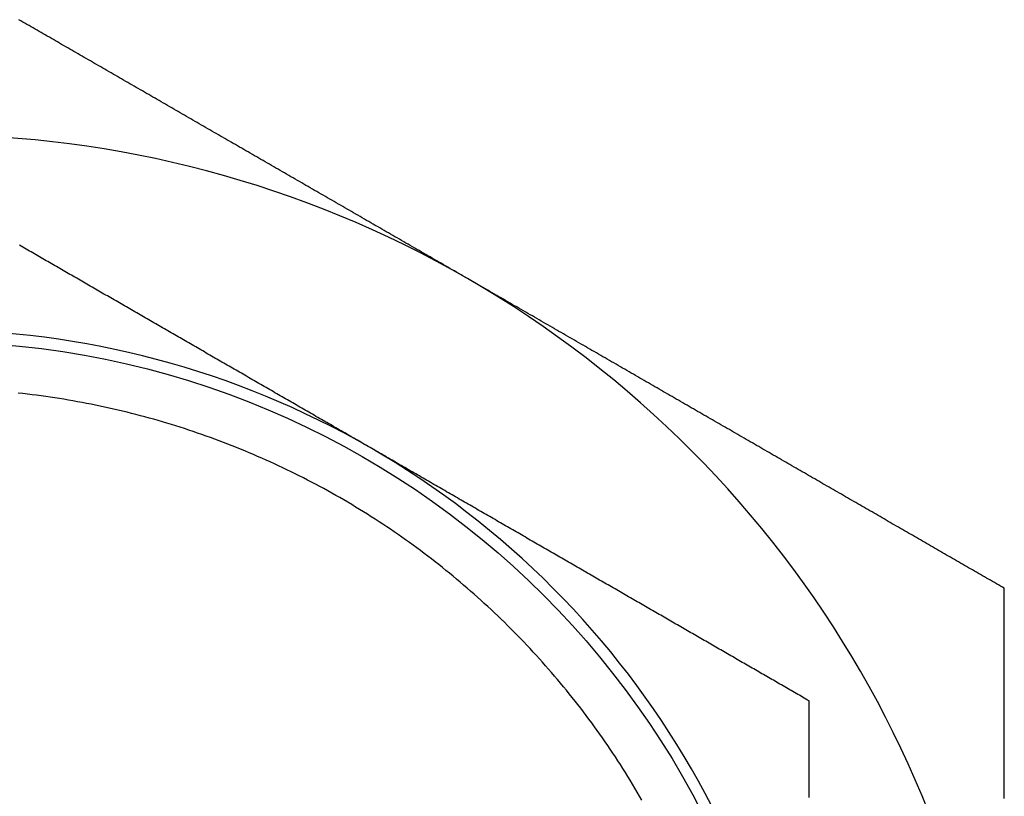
# Model space of a CAD drawing. Extents: x 7.6 to 27.1, y 2.7 to 20.5.
# Tile 6 of 136: x 8.481 to 8.797, y 7.172 to 7.421. Entities that reach past the tile are written whole.
import ezdxf

# ---------------------------------------------------------------- set-up
doc = ezdxf.new("R2010")
doc.units = 0
doc.layers.get('0').update_dxf_attribs({"linetype": 'CONTINUOUS'})

msp = doc.modelspace()

# ---------------------------------------------------------------- linework, layer by layer
at = {"color": 7}
for points in [[(8.6247, 7.33803, 0), (8.62399, 7.33844, 0), (8.62328, 7.33885, 0), (8.62258, 7.33926, 0), (8.62187, 7.33967, 0), (8.62116, 7.34008, 0), (8.62045, 7.34049, 0), (8.61974, 7.34089, 0), (8.61903, 7.3413, 0), (8.61833, 7.34171, 0), (8.61762, 7.34212, 0), (8.61691, 7.34253, 0), (8.6162, 7.34294, 0), (8.6155, 7.34334, 0), (8.61479, 7.34375, 0), (8.61409, 7.34416, 0), (8.61338, 7.34457, 0), (8.61268, 7.34497, 0), (8.61197, 7.34538, 0), (8.61127, 7.34579, 0), (8.61056, 7.34619, 0), (8.60986, 7.3466, 0), (8.60915, 7.34701, 0), (8.60845, 7.34741, 0), (8.60775, 7.34782, 0), (8.60704, 7.34823, 0), (8.60634, 7.34863, 0), (8.60564, 7.34904, 0), (8.60494, 7.34944, 0), (8.60423, 7.34985, 0), (8.60353, 7.35025, 0), (8.60283, 7.35066, 0), (8.60213, 7.35106, 0), (8.60143, 7.35147, 0), (8.60073, 7.35187, 0), (8.60003, 7.35228, 0), (8.59933, 7.35268, 0), (8.59863, 7.35308, 0), (8.59793, 7.35349, 0), (8.59723, 7.35389, 0), (8.59653, 7.35429, 0), (8.59583, 7.3547, 0), (8.59514, 7.3551, 0), (8.59444, 7.3555, 0), (8.59374, 7.35591, 0), (8.59304, 7.35631, 0), (8.59235, 7.35671, 0), (8.59165, 7.35711, 0), (8.59095, 7.35752, 0), (8.59026, 7.35792, 0), (8.58956, 7.35832, 0), (8.58886, 7.35872, 0), (8.58817, 7.35912, 0), (8.58747, 7.35952, 0), (8.58678, 7.35993, 0), (8.58608, 7.36033, 0), (8.58539, 7.36073, 0), (8.58469, 7.36113, 0), (8.584, 7.36153, 0), (8.58331, 7.36193, 0), (8.58261, 7.36233, 0), (8.58192, 7.36273, 0), (8.58123, 7.36313, 0), (8.58054, 7.36353, 0), (8.57984, 7.36393, 0), (8.57915, 7.36433, 0), (8.57846, 7.36473, 0), (8.57777, 7.36513, 0), (8.57708, 7.36553, 0), (8.57639, 7.36593, 0), (8.57569, 7.36632, 0), (8.575, 7.36672, 0), (8.57431, 7.36712, 0), (8.57362, 7.36752, 0), (8.57293, 7.36792, 0), (8.57224, 7.36832, 0), (8.57156, 7.36871, 0), (8.57087, 7.36911, 0), (8.57018, 7.36951, 0), (8.56949, 7.36991, 0), (8.5688, 7.3703, 0), (8.56811, 7.3707, 0), (8.56743, 7.3711, 0), (8.56674, 7.3715, 0), (8.56605, 7.37189, 0), (8.56536, 7.37229, 0), (8.56468, 7.37269, 0), (8.56399, 7.37308, 0), (8.5633, 7.37348, 0), (8.56262, 7.37387, 0), (8.56193, 7.37427, 0), (8.56125, 7.37467, 0), (8.56056, 7.37506, 0), (8.55988, 7.37546, 0), (8.55919, 7.37585, 0), (8.55851, 7.37625, 0), (8.55782, 7.37664, 0), (8.55714, 7.37704, 0), (8.55646, 7.37743, 0), (8.55577, 7.37783, 0), (8.55509, 7.37822, 0), (8.55441, 7.37862, 0), (8.55372, 7.37901, 0), (8.55304, 7.3794, 0), (8.55236, 7.3798, 0), (8.55168, 7.38019, 0), (8.551, 7.38059, 0), (8.55031, 7.38098, 0), (8.54963, 7.38137, 0), (8.54895, 7.38177, 0), (8.54827, 7.38216, 0), (8.54759, 7.38255, 0), (8.54691, 7.38294, 0), (8.54623, 7.38334, 0), (8.54555, 7.38373, 0), (8.54487, 7.38412, 0), (8.54419, 7.38451, 0), (8.54351, 7.38491, 0), (8.54283, 7.3853, 0), (8.54215, 7.38569, 0), (8.54147, 7.38608, 0), (8.5408, 7.38647, 0), (8.54012, 7.38686, 0), (8.53944, 7.38726, 0), (8.53876, 7.38765, 0), (8.53809, 7.38804, 0), (8.53741, 7.38843, 0), (8.53673, 7.38882, 0), (8.53605, 7.38921, 0), (8.53538, 7.3896, 0), (8.5347, 7.38999, 0), (8.53403, 7.39038, 0), (8.53335, 7.39077, 0), (8.53267, 7.39116, 0), (8.532, 7.39155, 0), (8.53132, 7.39194, 0), (8.53065, 7.39233, 0), (8.52997, 7.39272, 0), (8.5293, 7.39311, 0), (8.52863, 7.3935, 0), (8.52795, 7.39389, 0), (8.52728, 7.39428, 0), (8.5266, 7.39467, 0), (8.52593, 7.39506, 0), (8.52526, 7.39544, 0), (8.52459, 7.39583, 0), (8.52391, 7.39622, 0), (8.52324, 7.39661, 0), (8.52257, 7.397, 0), (8.5219, 7.39738, 0), (8.52123, 7.39777, 0), (8.52055, 7.39816, 0), (8.51988, 7.39855, 0), (8.51921, 7.39893, 0), (8.51854, 7.39932, 0), (8.51787, 7.39971, 0), (8.5172, 7.40009, 0), (8.51654, 7.40048, 0), (8.51587, 7.40087, 0), (8.5152, 7.40125, 0), (8.51453, 7.40164, 0), (8.51386, 7.40202, 0), (8.51319, 7.40241, 0), (8.51253, 7.40279, 0), (8.51186, 7.40318, 0), (8.51119, 7.40356, 0), (8.51053, 7.40395, 0), (8.50986, 7.40433, 0), (8.5092, 7.40472, 0), (8.50853, 7.4051, 0), (8.50787, 7.40548, 0), (8.5072, 7.40587, 0), (8.50654, 7.40625, 0), (8.50588, 7.40663, 0), (8.50521, 7.40702, 0), (8.50455, 7.4074, 0), (8.50389, 7.40778, 0), (8.50323, 7.40816, 0), (8.50257, 7.40855, 0), (8.50191, 7.40893, 0), (8.50124, 7.40931, 0), (8.50058, 7.40969, 0), (8.49993, 7.41007, 0), (8.49927, 7.41045, 0), (8.49861, 7.41083, 0), (8.49795, 7.41121, 0), (8.49729, 7.41159, 0), (8.49663, 7.41197, 0), (8.49598, 7.41235, 0), (8.49532, 7.41273, 0), (8.49467, 7.41311, 0), (8.49401, 7.41349, 0), (8.49335, 7.41386, 0), (8.4927, 7.41424, 0), (8.49205, 7.41462, 0), (8.49139, 7.415, 0), (8.49074, 7.41537, 0), (8.49009, 7.41575, 0), (8.48943, 7.41613, 0), (8.48878, 7.4165, 0), (8.48813, 7.41688, 0), (8.48748, 7.41726, 0), (8.48683, 7.41763, 0), (8.48618, 7.41801, 0), (8.48553, 7.41838, 0), (8.48488, 7.41876, 0), (8.48423, 7.41913, 0), (8.48358, 7.41951, 0), (8.48293, 7.41988, 0), (8.48228, 7.42026, 0), (8.48163, 7.42063, 0), (8.48098, 7.42101, 0)], [(8.59345, 7.2839, 0), (8.59287, 7.28424, 0), (8.59229, 7.28457, 0), (8.59171, 7.28491, 0), (8.59113, 7.28524, 0), (8.59055, 7.28558, 0), (8.58997, 7.28591, 0), (8.58939, 7.28625, 0), (8.58881, 7.28658, 0), (8.58824, 7.28692, 0), (8.58766, 7.28725, 0), (8.58708, 7.28758, 0), (8.5865, 7.28792, 0), (8.58592, 7.28825, 0), (8.58534, 7.28858, 0), (8.58477, 7.28892, 0), (8.58419, 7.28925, 0), (8.58361, 7.28958, 0), (8.58304, 7.28992, 0), (8.58246, 7.29025, 0), (8.58188, 7.29058, 0), (8.58131, 7.29092, 0), (8.58073, 7.29125, 0), (8.58015, 7.29158, 0), (8.57958, 7.29191, 0), (8.579, 7.29225, 0), (8.57843, 7.29258, 0), (8.57785, 7.29291, 0), (8.57728, 7.29324, 0), (8.57671, 7.29357, 0), (8.57613, 7.2939, 0), (8.57556, 7.29423, 0), (8.57498, 7.29457, 0), (8.57441, 7.2949, 0), (8.57384, 7.29523, 0), (8.57327, 7.29556, 0), (8.57269, 7.29589, 0), (8.57212, 7.29622, 0), (8.57155, 7.29655, 0), (8.57098, 7.29688, 0), (8.5704, 7.29721, 0), (8.56983, 7.29754, 0), (8.56926, 7.29787, 0), (8.56869, 7.2982, 0), (8.56812, 7.29853, 0), (8.56755, 7.29886, 0), (8.56698, 7.29919, 0), (8.56641, 7.29952, 0), (8.56584, 7.29985, 0), (8.56527, 7.30018, 0), (8.5647, 7.3005, 0), (8.56413, 7.30083, 0), (8.56356, 7.30116, 0), (8.56299, 7.30149, 0), (8.56242, 7.30182, 0), (8.56186, 7.30215, 0), (8.56129, 7.30247, 0), (8.56072, 7.3028, 0), (8.56015, 7.30313, 0), (8.55958, 7.30346, 0), (8.55902, 7.30379, 0), (8.55845, 7.30411, 0), (8.55788, 7.30444, 0), (8.55732, 7.30477, 0), (8.55675, 7.30509, 0), (8.55618, 7.30542, 0), (8.55562, 7.30575, 0), (8.55505, 7.30607, 0), (8.55449, 7.3064, 0), (8.55392, 7.30673, 0), (8.55336, 7.30705, 0), (8.55279, 7.30738, 0), (8.55223, 7.30771, 0), (8.55166, 7.30803, 0), (8.5511, 7.30836, 0), (8.55053, 7.30868, 0), (8.54997, 7.30901, 0), (8.54941, 7.30933, 0), (8.54884, 7.30966, 0), (8.54828, 7.30998, 0), (8.54772, 7.31031, 0), (8.54715, 7.31063, 0), (8.54659, 7.31096, 0), (8.54603, 7.31128, 0), (8.54547, 7.31161, 0), (8.5449, 7.31193, 0), (8.54434, 7.31226, 0), (8.54378, 7.31258, 0), (8.54322, 7.31291, 0), (8.54266, 7.31323, 0), (8.5421, 7.31355, 0), (8.54154, 7.31388, 0), (8.54097, 7.3142, 0), (8.54041, 7.31453, 0), (8.53985, 7.31485, 0), (8.53929, 7.31517, 0), (8.53873, 7.3155, 0), (8.53817, 7.31582, 0), (8.53761, 7.31614, 0), (8.53706, 7.31646, 0), (8.5365, 7.31679, 0), (8.53594, 7.31711, 0), (8.53538, 7.31743, 0), (8.53482, 7.31775, 0), (8.53426, 7.31808, 0), (8.5337, 7.3184, 0), (8.53315, 7.31872, 0), (8.53259, 7.31904, 0), (8.53203, 7.31936, 0), (8.53147, 7.31969, 0), (8.53092, 7.32001, 0), (8.53036, 7.32033, 0), (8.5298, 7.32065, 0), (8.52925, 7.32097, 0), (8.52869, 7.32129, 0), (8.52814, 7.32161, 0), (8.52758, 7.32194, 0), (8.52702, 7.32226, 0), (8.52647, 7.32258, 0), (8.52591, 7.3229, 0), (8.52536, 7.32322, 0), (8.5248, 7.32354, 0), (8.52425, 7.32386, 0), (8.52369, 7.32418, 0), (8.52314, 7.3245, 0), (8.52258, 7.32482, 0), (8.52203, 7.32514, 0), (8.52148, 7.32546, 0), (8.52092, 7.32578, 0), (8.52037, 7.3261, 0), (8.51982, 7.32642, 0), (8.51926, 7.32674, 0), (8.51871, 7.32706, 0), (8.51816, 7.32738, 0), (8.5176, 7.32769, 0), (8.51705, 7.32801, 0), (8.5165, 7.32833, 0), (8.51595, 7.32865, 0), (8.5154, 7.32897, 0), (8.51484, 7.32929, 0), (8.51429, 7.32961, 0), (8.51374, 7.32992, 0), (8.51319, 7.33024, 0), (8.51264, 7.33056, 0), (8.51209, 7.33088, 0), (8.51154, 7.3312, 0), (8.51099, 7.33151, 0), (8.51044, 7.33183, 0), (8.50989, 7.33215, 0), (8.50934, 7.33247, 0), (8.50879, 7.33278, 0), (8.50824, 7.3331, 0), (8.50769, 7.33342, 0), (8.50714, 7.33373, 0), (8.5066, 7.33405, 0), (8.50605, 7.33437, 0), (8.5055, 7.33468, 0), (8.50495, 7.335, 0), (8.50441, 7.33532, 0), (8.50386, 7.33563, 0), (8.50331, 7.33595, 0), (8.50277, 7.33626, 0), (8.50222, 7.33658, 0), (8.50167, 7.33689, 0), (8.50113, 7.33721, 0), (8.50058, 7.33752, 0), (8.50004, 7.33784, 0), (8.49949, 7.33815, 0), (8.49895, 7.33847, 0), (8.4984, 7.33878, 0), (8.49786, 7.33909, 0), (8.49732, 7.33941, 0), (8.49677, 7.33972, 0), (8.49623, 7.34003, 0), (8.49569, 7.34035, 0), (8.49515, 7.34066, 0), (8.49461, 7.34097, 0), (8.49406, 7.34129, 0), (8.49352, 7.3416, 0), (8.49298, 7.34191, 0), (8.49244, 7.34222, 0), (8.4919, 7.34253, 0), (8.49136, 7.34285, 0), (8.49082, 7.34316, 0), (8.49028, 7.34347, 0), (8.48975, 7.34378, 0), (8.48921, 7.34409, 0), (8.48867, 7.3444, 0), (8.48813, 7.34471, 0), (8.4876, 7.34502, 0), (8.48706, 7.34533, 0), (8.48652, 7.34564, 0), (8.48599, 7.34595, 0), (8.48545, 7.34626, 0), (8.48492, 7.34657, 0), (8.48438, 7.34688, 0), (8.48385, 7.34718, 0), (8.48331, 7.34749, 0), (8.48278, 7.3478, 0), (8.48224, 7.34811, 0), (8.48171, 7.34842, 0), (8.48118, 7.34873, 0)], [(8.79658, 7.2388, 0), (8.79595, 7.23916, 0), (8.79531, 7.23953, 0), (8.79468, 7.2399, 0), (8.79404, 7.24026, 0), (8.79341, 7.24063, 0), (8.79277, 7.24099, 0), (8.79214, 7.24136, 0), (8.7915, 7.24173, 0), (8.79087, 7.2421, 0), (8.79023, 7.24246, 0), (8.78959, 7.24283, 0), (8.78896, 7.2432, 0), (8.78832, 7.24357, 0), (8.78768, 7.24393, 0), (8.78705, 7.2443, 0), (8.78641, 7.24467, 0), (8.78577, 7.24504, 0), (8.78513, 7.24541, 0), (8.7845, 7.24577, 0), (8.78386, 7.24614, 0), (8.78322, 7.24651, 0), (8.78258, 7.24688, 0), (8.78194, 7.24725, 0), (8.7813, 7.24762, 0), (8.78066, 7.24799, 0), (8.78002, 7.24836, 0), (8.77938, 7.24873, 0), (8.77874, 7.2491, 0), (8.7781, 7.24947, 0), (8.77746, 7.24984, 0), (8.77682, 7.25021, 0), (8.77618, 7.25058, 0), (8.77554, 7.25095, 0), (8.77489, 7.25132, 0), (8.77425, 7.25169, 0), (8.77361, 7.25206, 0), (8.77297, 7.25243, 0), (8.77232, 7.2528, 0), (8.77168, 7.25317, 0), (8.77104, 7.25354, 0), (8.77039, 7.25392, 0), (8.76975, 7.25429, 0), (8.7691, 7.25466, 0), (8.76846, 7.25503, 0), (8.76782, 7.2554, 0), (8.76717, 7.25578, 0), (8.76652, 7.25615, 0), (8.76588, 7.25652, 0), (8.76523, 7.25689, 0), (8.76459, 7.25727, 0), (8.76394, 7.25764, 0), (8.76329, 7.25801, 0), (8.76265, 7.25839, 0), (8.762, 7.25876, 0), (8.76135, 7.25914, 0), (8.7607, 7.25951, 0), (8.76005, 7.25988, 0), (8.75941, 7.26026, 0), (8.75876, 7.26063, 0), (8.75811, 7.26101, 0), (8.75746, 7.26138, 0), (8.75681, 7.26176, 0), (8.75616, 7.26213, 0), (8.75551, 7.26251, 0), (8.75486, 7.26288, 0), (8.75421, 7.26326, 0), (8.75356, 7.26364, 0), (8.75291, 7.26401, 0), (8.75225, 7.26439, 0), (8.7516, 7.26477, 0), (8.75095, 7.26514, 0), (8.7503, 7.26552, 0), (8.74964, 7.2659, 0), (8.74899, 7.26627, 0), (8.74834, 7.26665, 0), (8.74768, 7.26703, 0), (8.74703, 7.26741, 0), (8.74637, 7.26778, 0), (8.74572, 7.26816, 0), (8.74506, 7.26854, 0), (8.74441, 7.26892, 0), (8.74375, 7.2693, 0), (8.7431, 7.26968, 0), (8.74244, 7.27005, 0), (8.74178, 7.27043, 0), (8.74113, 7.27081, 0), (8.74047, 7.27119, 0), (8.73981, 7.27157, 0), (8.73915, 7.27195, 0), (8.7385, 7.27233, 0), (8.73784, 7.27271, 0), (8.73718, 7.27309, 0), (8.73652, 7.27347, 0), (8.73586, 7.27385, 0), (8.7352, 7.27424, 0), (8.73454, 7.27462, 0), (8.73388, 7.275, 0), (8.73322, 7.27538, 0), (8.73256, 7.27576, 0), (8.73189, 7.27614, 0), (8.73123, 7.27653, 0), (8.73057, 7.27691, 0), (8.72991, 7.27729, 0), (8.72924, 7.27767, 0), (8.72858, 7.27806, 0), (8.72792, 7.27844, 0), (8.72725, 7.27882, 0), (8.72659, 7.27921, 0), (8.72592, 7.27959, 0), (8.72526, 7.27997, 0), (8.72459, 7.28036, 0), (8.72393, 7.28074, 0), (8.72326, 7.28113, 0), (8.7226, 7.28151, 0), (8.72193, 7.2819, 0), (8.72126, 7.28228, 0), (8.7206, 7.28267, 0), (8.71993, 7.28305, 0), (8.71926, 7.28344, 0), (8.71859, 7.28382, 0), (8.71792, 7.28421, 0), (8.71725, 7.2846, 0), (8.71658, 7.28498, 0), (8.71591, 7.28537, 0), (8.71524, 7.28576, 0), (8.71457, 7.28614, 0), (8.7139, 7.28653, 0), (8.71323, 7.28692, 0), (8.71256, 7.28731, 0), (8.71189, 7.28769, 0), (8.71121, 7.28808, 0), (8.71054, 7.28847, 0), (8.70987, 7.28886, 0), (8.70919, 7.28925, 0), (8.70852, 7.28964, 0), (8.70785, 7.29003, 0), (8.70717, 7.29042, 0), (8.7065, 7.29081, 0), (8.70582, 7.2912, 0), (8.70514, 7.29159, 0), (8.70447, 7.29198, 0), (8.70379, 7.29237, 0), (8.70311, 7.29276, 0), (8.70244, 7.29315, 0), (8.70176, 7.29354, 0), (8.70108, 7.29393, 0), (8.7004, 7.29433, 0), (8.69972, 7.29472, 0), (8.69904, 7.29511, 0), (8.69836, 7.2955, 0), (8.69768, 7.29589, 0), (8.697, 7.29629, 0), (8.69632, 7.29668, 0), (8.69564, 7.29707, 0), (8.69496, 7.29747, 0), (8.69428, 7.29786, 0), (8.69359, 7.29826, 0), (8.69291, 7.29865, 0), (8.69223, 7.29904, 0), (8.69154, 7.29944, 0), (8.69086, 7.29983, 0), (8.69017, 7.30023, 0), (8.68949, 7.30063, 0), (8.6888, 7.30102, 0), (8.68812, 7.30142, 0), (8.68743, 7.30181, 0), (8.68674, 7.30221, 0), (8.68606, 7.30261, 0), (8.68537, 7.303, 0), (8.68468, 7.3034, 0), (8.68399, 7.3038, 0), (8.6833, 7.3042, 0), (8.68261, 7.30459, 0), (8.68192, 7.30499, 0), (8.68123, 7.30539, 0), (8.68054, 7.30579, 0), (8.67985, 7.30619, 0), (8.67916, 7.30659, 0), (8.67847, 7.30699, 0), (8.67778, 7.30739, 0), (8.67708, 7.30779, 0), (8.67639, 7.30819, 0), (8.6757, 7.30859, 0), (8.675, 7.30899, 0), (8.67431, 7.30939, 0), (8.67361, 7.30979, 0), (8.67292, 7.31019, 0), (8.67222, 7.31059, 0), (8.67153, 7.311, 0), (8.67083, 7.3114, 0), (8.67013, 7.3118, 0), (8.66943, 7.3122, 0), (8.66873, 7.31261, 0), (8.66804, 7.31301, 0), (8.66734, 7.31342, 0), (8.66664, 7.31382, 0), (8.66594, 7.31422, 0), (8.66523, 7.31463, 0), (8.66453, 7.31503, 0), (8.66383, 7.31544, 0), (8.66313, 7.31585, 0), (8.66243, 7.31625, 0), (8.66172, 7.31666, 0), (8.66102, 7.31706, 0), (8.66031, 7.31747, 0), (8.65961, 7.31788, 0), (8.6589, 7.31828, 0), (8.6582, 7.31869, 0), (8.65749, 7.3191, 0), (8.65678, 7.31951, 0), (8.65608, 7.31992, 0), (8.65537, 7.32033, 0), (8.65466, 7.32073, 0), (8.65395, 7.32114, 0), (8.65324, 7.32155, 0), (8.65253, 7.32196, 0), (8.65183, 7.32237, 0), (8.65112, 7.32278, 0), (8.65041, 7.32319, 0), (8.6497, 7.3236, 0), (8.64898, 7.32401, 0), (8.64827, 7.32442, 0), (8.64756, 7.32483, 0), (8.64685, 7.32524, 0), (8.64614, 7.32565, 0), (8.64543, 7.32607, 0), (8.64471, 7.32648, 0), (8.644, 7.32689, 0), (8.64329, 7.3273, 0), (8.64258, 7.32771, 0), (8.64186, 7.32812, 0), (8.64115, 7.32853, 0), (8.64044, 7.32895, 0), (8.63972, 7.32936, 0), (8.63901, 7.32977, 0), (8.63829, 7.33018, 0), (8.63758, 7.3306, 0), (8.63686, 7.33101, 0), (8.63615, 7.33142, 0), (8.63543, 7.33183, 0), (8.63472, 7.33225, 0), (8.63401, 7.33266, 0), (8.63329, 7.33307, 0), (8.63257, 7.33349, 0), (8.63186, 7.3339, 0), (8.63114, 7.33431, 0), (8.63043, 7.33472, 0), (8.62971, 7.33514, 0), (8.629, 7.33555, 0), (8.62828, 7.33596, 0), (8.62757, 7.33638, 0), (8.62685, 7.33679, 0), (8.62614, 7.3372, 0), (8.62542, 7.33762, 0), (8.6247, 7.33803, 0)], [(8.68052, 7.17095, 0), (8.67979, 7.17223, 0), (8.67904, 7.1735, 0), (8.67829, 7.17477, 0), (8.67753, 7.17603, 0), (8.67677, 7.17729, 0), (8.67599, 7.17855, 0), (8.67521, 7.1798, 0), (8.67443, 7.18105, 0), (8.67363, 7.18229, 0), (8.67283, 7.18353, 0), (8.67202, 7.18476, 0), (8.67121, 7.18599, 0), (8.67039, 7.18721, 0), (8.66956, 7.18843, 0), (8.66873, 7.18965, 0), (8.66788, 7.19086, 0), (8.66704, 7.19206, 0), (8.66618, 7.19326, 0), (8.66532, 7.19446, 0), (8.66445, 7.19565, 0), (8.66357, 7.19683, 0), (8.66269, 7.19802, 0), (8.6618, 7.19919, 0), (8.66091, 7.20036, 0), (8.66001, 7.20153, 0), (8.6591, 7.20269, 0), (8.65818, 7.20384, 0), (8.65726, 7.20499, 0), (8.65633, 7.20614, 0), (8.6554, 7.20728, 0), (8.65446, 7.20842, 0), (8.65351, 7.20954, 0), (8.65256, 7.21067, 0), (8.6516, 7.21179, 0), (8.65063, 7.2129, 0), (8.64966, 7.21401, 0), (8.64868, 7.21511, 0), (8.6477, 7.21621, 0), (8.64671, 7.2173, 0), (8.64571, 7.21838, 0), (8.64471, 7.21947, 0), (8.6437, 7.22054, 0), (8.64268, 7.22161, 0), (8.64166, 7.22267, 0), (8.64064, 7.22373, 0), (8.6396, 7.22478, 0), (8.63857, 7.22583, 0), (8.63752, 7.22687, 0), (8.63647, 7.2279, 0), (8.63541, 7.22893, 0), (8.63435, 7.22995, 0), (8.63329, 7.23097, 0), (8.63221, 7.23198, 0), (8.63113, 7.23298, 0), (8.63005, 7.23398, 0), (8.62896, 7.23497, 0), (8.62786, 7.23596, 0), (8.62676, 7.23694, 0), (8.62566, 7.23791, 0), (8.62454, 7.23888, 0), (8.62343, 7.23984, 0), (8.6223, 7.24079, 0), (8.62118, 7.24174, 0), (8.62004, 7.24268, 0), (8.6189, 7.24362, 0), (8.61776, 7.24455, 0), (8.61661, 7.24547, 0), (8.61546, 7.24639, 0), (8.6143, 7.2473, 0), (8.61313, 7.2482, 0), (8.61196, 7.2491, 0), (8.61079, 7.24999, 0), (8.60961, 7.25087, 0), (8.60843, 7.25175, 0), (8.60724, 7.25262, 0), (8.60604, 7.25348, 0), (8.60484, 7.25434, 0), (8.60364, 7.25519, 0), (8.60243, 7.25603, 0), (8.60122, 7.25687, 0), (8.6, 7.2577, 0), (8.59878, 7.25852, 0), (8.59755, 7.25933, 0), (8.59632, 7.26014, 0), (8.59508, 7.26095, 0), (8.59384, 7.26174, 0), (8.5926, 7.26253, 0), (8.59135, 7.26331, 0), (8.59009, 7.26408, 0), (8.58884, 7.26485, 0), (8.58757, 7.26561, 0), (8.58631, 7.26636, 0), (8.58504, 7.26711, 0), (8.58376, 7.26785, 0), (8.58248, 7.26858, 0), (8.5812, 7.2693, 0), (8.57991, 7.27002, 0), (8.57862, 7.27073, 0), (8.57732, 7.27143, 0), (8.57602, 7.27213, 0), (8.57472, 7.27282, 0), (8.57341, 7.2735, 0), (8.5721, 7.27417, 0), (8.57079, 7.27484, 0), (8.56947, 7.27549, 0), (8.56815, 7.27615, 0), (8.56682, 7.27679, 0), (8.56549, 7.27742, 0), (8.56416, 7.27805, 0), (8.56282, 7.27867, 0), (8.56148, 7.27929, 0), (8.56014, 7.27989, 0), (8.5588, 7.28049, 0), (8.55745, 7.28108, 0), (8.55609, 7.28167, 0), (8.55474, 7.28224, 0), (8.55338, 7.28281, 0), (8.55201, 7.28337, 0), (8.55065, 7.28393, 0), (8.54928, 7.28447, 0), (8.54791, 7.28501, 0), (8.54653, 7.28554, 0), (8.54515, 7.28606, 0), (8.54377, 7.28658, 0), (8.54239, 7.28708, 0), (8.541, 7.28758, 0), (8.53961, 7.28807, 0), (8.53822, 7.28856, 0), (8.53683, 7.28903, 0), (8.53543, 7.2895, 0), (8.53403, 7.28996, 0), (8.53262, 7.29041, 0), (8.53122, 7.29085, 0), (8.52981, 7.29129, 0), (8.5284, 7.29172, 0), (8.52699, 7.29214, 0), (8.52557, 7.29255, 0), (8.52416, 7.29296, 0), (8.52274, 7.29335, 0), (8.52132, 7.29374, 0), (8.51989, 7.29412, 0), (8.51847, 7.29449, 0), (8.51704, 7.29486, 0), (8.51561, 7.29521, 0), (8.51417, 7.29556, 0), (8.51274, 7.2959, 0), (8.5113, 7.29624, 0), (8.50987, 7.29656, 0), (8.50843, 7.29688, 0), (8.50699, 7.29718, 0), (8.50554, 7.29748, 0), (8.5041, 7.29778, 0), (8.50265, 7.29806, 0), (8.5012, 7.29834, 0), (8.49975, 7.2986, 0), (8.4983, 7.29886, 0), (8.49685, 7.29912, 0), (8.4954, 7.29936, 0), (8.49394, 7.29959, 0), (8.49249, 7.29982, 0), (8.49103, 7.30004, 0), (8.48957, 7.30025, 0), (8.48811, 7.30045, 0), (8.48665, 7.30065, 0), (8.48519, 7.30083, 0), (8.48372, 7.30101, 0), (8.48226, 7.30118, 0), (8.48079, 7.30134, 0)], [(8.73408, 7.20271, 0), (8.73356, 7.20301, 0), (8.73304, 7.20331, 0), (8.73252, 7.20361, 0), (8.732, 7.20391, 0), (8.73148, 7.20421, 0), (8.73096, 7.20451, 0), (8.73044, 7.20481, 0), (8.72993, 7.20511, 0), (8.7294, 7.20541, 0), (8.72888, 7.20571, 0), (8.72836, 7.20601, 0), (8.72784, 7.20631, 0), (8.72732, 7.20661, 0), (8.7268, 7.20691, 0), (8.72628, 7.20722, 0), (8.72576, 7.20752, 0), (8.72524, 7.20782, 0), (8.72471, 7.20812, 0), (8.72419, 7.20842, 0), (8.72367, 7.20872, 0), (8.72315, 7.20902, 0), (8.72263, 7.20933, 0), (8.7221, 7.20963, 0), (8.72158, 7.20993, 0), (8.72106, 7.21023, 0), (8.72053, 7.21053, 0), (8.72001, 7.21084, 0), (8.71948, 7.21114, 0), (8.71896, 7.21144, 0), (8.71844, 7.21174, 0), (8.71791, 7.21205, 0), (8.71739, 7.21235, 0), (8.71686, 7.21265, 0), (8.71634, 7.21296, 0), (8.71581, 7.21326, 0), (8.71529, 7.21356, 0), (8.71476, 7.21387, 0), (8.71423, 7.21417, 0), (8.71371, 7.21447, 0), (8.71318, 7.21478, 0), (8.71265, 7.21508, 0), (8.71213, 7.21539, 0), (8.7116, 7.21569, 0), (8.71107, 7.216, 0), (8.71054, 7.2163, 0), (8.71002, 7.2166, 0), (8.70949, 7.21691, 0), (8.70896, 7.21721, 0), (8.70843, 7.21752, 0), (8.7079, 7.21783, 0), (8.70737, 7.21813, 0), (8.70685, 7.21844, 0), (8.70632, 7.21874, 0), (8.70579, 7.21905, 0), (8.70526, 7.21935, 0), (8.70473, 7.21966, 0), (8.7042, 7.21997, 0), (8.70367, 7.22027, 0), (8.70313, 7.22058, 0), (8.7026, 7.22089, 0), (8.70207, 7.22119, 0), (8.70154, 7.2215, 0), (8.70101, 7.22181, 0), (8.70048, 7.22211, 0), (8.69994, 7.22242, 0), (8.69941, 7.22273, 0), (8.69888, 7.22304, 0), (8.69835, 7.22334, 0), (8.69781, 7.22365, 0), (8.69728, 7.22396, 0), (8.69675, 7.22427, 0), (8.69621, 7.22458, 0), (8.69568, 7.22488, 0), (8.69514, 7.22519, 0), (8.69461, 7.2255, 0), (8.69407, 7.22581, 0), (8.69354, 7.22612, 0), (8.693, 7.22643, 0), (8.69247, 7.22674, 0), (8.69193, 7.22705, 0), (8.69139, 7.22736, 0), (8.69086, 7.22767, 0), (8.69032, 7.22798, 0), (8.68978, 7.22829, 0), (8.68925, 7.2286, 0), (8.68871, 7.22891, 0), (8.68817, 7.22922, 0), (8.68763, 7.22953, 0), (8.68709, 7.22984, 0), (8.68656, 7.23015, 0), (8.68602, 7.23046, 0), (8.68548, 7.23077, 0), (8.68494, 7.23108, 0), (8.6844, 7.2314, 0), (8.68386, 7.23171, 0), (8.68332, 7.23202, 0), (8.68278, 7.23233, 0), (8.68224, 7.23264, 0), (8.6817, 7.23296, 0), (8.68116, 7.23327, 0), (8.68061, 7.23358, 0), (8.68007, 7.23389, 0), (8.67953, 7.23421, 0), (8.67899, 7.23452, 0), (8.67844, 7.23483, 0), (8.6779, 7.23515, 0), (8.67736, 7.23546, 0), (8.67681, 7.23577, 0), (8.67627, 7.23609, 0), (8.67573, 7.2364, 0), (8.67518, 7.23672, 0), (8.67464, 7.23703, 0), (8.67409, 7.23735, 0), (8.67355, 7.23766, 0), (8.673, 7.23798, 0), (8.67246, 7.23829, 0), (8.67191, 7.23861, 0), (8.67136, 7.23892, 0), (8.67082, 7.23924, 0), (8.67027, 7.23955, 0), (8.66972, 7.23987, 0), (8.66918, 7.24018, 0), (8.66863, 7.2405, 0), (8.66808, 7.24082, 0), (8.66753, 7.24113, 0), (8.66698, 7.24145, 0), (8.66643, 7.24177, 0), (8.66588, 7.24209, 0), (8.66533, 7.2424, 0), (8.66478, 7.24272, 0), (8.66423, 7.24304, 0), (8.66368, 7.24336, 0), (8.66313, 7.24367, 0), (8.66258, 7.24399, 0), (8.66203, 7.24431, 0), (8.66148, 7.24463, 0), (8.66093, 7.24495, 0), (8.66037, 7.24527, 0), (8.65982, 7.24559, 0), (8.65927, 7.2459, 0), (8.65872, 7.24622, 0), (8.65816, 7.24654, 0), (8.65761, 7.24686, 0), (8.65705, 7.24718, 0), (8.6565, 7.2475, 0), (8.65594, 7.24782, 0), (8.65539, 7.24814, 0), (8.65483, 7.24847, 0), (8.65428, 7.24879, 0), (8.65372, 7.24911, 0), (8.65316, 7.24943, 0), (8.65261, 7.24975, 0), (8.65205, 7.25007, 0), (8.65149, 7.25039, 0), (8.65093, 7.25072, 0), (8.65038, 7.25104, 0), (8.64982, 7.25136, 0), (8.64926, 7.25168, 0), (8.6487, 7.25201, 0), (8.64814, 7.25233, 0), (8.64758, 7.25265, 0), (8.64702, 7.25298, 0), (8.64646, 7.2533, 0), (8.6459, 7.25362, 0), (8.64534, 7.25395, 0), (8.64478, 7.25427, 0), (8.64421, 7.2546, 0), (8.64365, 7.25492, 0), (8.64309, 7.25525, 0), (8.64253, 7.25557, 0), (8.64196, 7.2559, 0), (8.6414, 7.25622, 0), (8.64084, 7.25655, 0), (8.64027, 7.25687, 0), (8.63971, 7.2572, 0), (8.63914, 7.25753, 0), (8.63858, 7.25785, 0), (8.63801, 7.25818, 0), (8.63744, 7.25851, 0), (8.63688, 7.25883, 0), (8.63631, 7.25916, 0), (8.63574, 7.25949, 0), (8.63518, 7.25981, 0), (8.63461, 7.26014, 0), (8.63404, 7.26047, 0), (8.63347, 7.2608, 0), (8.6329, 7.26113, 0), (8.63233, 7.26146, 0), (8.63176, 7.26179, 0), (8.63119, 7.26211, 0), (8.63062, 7.26244, 0), (8.63005, 7.26277, 0), (8.62948, 7.2631, 0), (8.62891, 7.26343, 0), (8.62834, 7.26376, 0), (8.62776, 7.26409, 0), (8.62719, 7.26443, 0), (8.62662, 7.26476, 0), (8.62604, 7.26509, 0), (8.62547, 7.26542, 0), (8.62489, 7.26575, 0), (8.62432, 7.26608, 0), (8.62374, 7.26642, 0), (8.62316, 7.26675, 0), (8.62259, 7.26708, 0), (8.62201, 7.26741, 0), (8.62143, 7.26775, 0), (8.62086, 7.26808, 0), (8.62028, 7.26842, 0), (8.6197, 7.26875, 0), (8.61912, 7.26908, 0), (8.61854, 7.26942, 0), (8.61796, 7.26975, 0), (8.61738, 7.27009, 0), (8.6168, 7.27042, 0), (8.61622, 7.27076, 0), (8.61564, 7.27109, 0), (8.61506, 7.27143, 0), (8.61448, 7.27176, 0), (8.6139, 7.2721, 0), (8.61332, 7.27243, 0), (8.61274, 7.27277, 0), (8.61216, 7.2731, 0), (8.61157, 7.27344, 0), (8.61099, 7.27378, 0), (8.61041, 7.27411, 0), (8.60983, 7.27445, 0), (8.60924, 7.27479, 0), (8.60866, 7.27512, 0), (8.60808, 7.27546, 0), (8.60749, 7.2758, 0), (8.60691, 7.27613, 0), (8.60633, 7.27647, 0), (8.60574, 7.27681, 0), (8.60516, 7.27715, 0), (8.60457, 7.27748, 0), (8.60399, 7.27782, 0), (8.6034, 7.27816, 0), (8.60282, 7.2785, 0), (8.60223, 7.27883, 0), (8.60165, 7.27917, 0), (8.60106, 7.27951, 0), (8.60048, 7.27985, 0), (8.59989, 7.28018, 0), (8.59931, 7.28052, 0), (8.59872, 7.28086, 0), (8.59814, 7.2812, 0), (8.59755, 7.28154, 0), (8.59697, 7.28187, 0), (8.59638, 7.28221, 0), (8.5958, 7.28255, 0), (8.59521, 7.28289, 0), (8.59463, 7.28323, 0), (8.59404, 7.28356, 0), (8.59345, 7.2839, 0)], [(8.79658, 7.1714, 0), (8.79658, 7.17217, 0), (8.79658, 7.17294, 0), (8.79658, 7.17371, 0), (8.79658, 7.17448, 0), (8.79658, 7.17524, 0), (8.79658, 7.17601, 0), (8.79658, 7.17678, 0), (8.79658, 7.17754, 0), (8.79658, 7.17831, 0), (8.79658, 7.17907, 0), (8.79658, 7.17984, 0), (8.79658, 7.1806, 0), (8.79658, 7.18137, 0), (8.79658, 7.18213, 0), (8.79658, 7.18289, 0), (8.79658, 7.18365, 0), (8.79658, 7.18442, 0), (8.79658, 7.18518, 0), (8.79658, 7.18594, 0), (8.79658, 7.1867, 0), (8.79658, 7.18746, 0), (8.79658, 7.18822, 0), (8.79658, 7.18897, 0), (8.79658, 7.18973, 0), (8.79658, 7.19049, 0), (8.79658, 7.19125, 0), (8.79658, 7.192, 0), (8.79658, 7.19276, 0), (8.79658, 7.19351, 0), (8.79658, 7.19427, 0), (8.79658, 7.19502, 0), (8.79658, 7.19578, 0), (8.79658, 7.19653, 0), (8.79658, 7.19728, 0), (8.79658, 7.19804, 0), (8.79658, 7.19879, 0), (8.79658, 7.19954, 0), (8.79658, 7.20029, 0), (8.79658, 7.20104, 0), (8.79658, 7.20179, 0), (8.79658, 7.20254, 0), (8.79658, 7.20329, 0), (8.79658, 7.20404, 0), (8.79658, 7.20479, 0), (8.79658, 7.20554, 0), (8.79658, 7.20629, 0), (8.79658, 7.20703, 0), (8.79658, 7.20778, 0), (8.79658, 7.20853, 0), (8.79658, 7.20927, 0), (8.79658, 7.21002, 0), (8.79658, 7.21076, 0), (8.79658, 7.21151, 0), (8.79658, 7.21225, 0), (8.79658, 7.213, 0), (8.79658, 7.21374, 0), (8.79658, 7.21449, 0), (8.79658, 7.21523, 0), (8.79658, 7.21597, 0), (8.79658, 7.21671, 0), (8.79658, 7.21745, 0), (8.79658, 7.2182, 0), (8.79658, 7.21894, 0), (8.79658, 7.21968, 0), (8.79658, 7.22042, 0), (8.79658, 7.22116, 0), (8.79658, 7.2219, 0), (8.79658, 7.22264, 0), (8.79658, 7.22337, 0), (8.79658, 7.22411, 0), (8.79658, 7.22485, 0), (8.79658, 7.22559, 0), (8.79658, 7.22632, 0), (8.79658, 7.22706, 0), (8.79658, 7.2278, 0), (8.79658, 7.22853, 0), (8.79658, 7.22927, 0), (8.79658, 7.23, 0), (8.79658, 7.23074, 0), (8.79658, 7.23147, 0), (8.79658, 7.23221, 0), (8.79658, 7.23294, 0), (8.79658, 7.23367, 0), (8.79658, 7.23441, 0), (8.79658, 7.23514, 0), (8.79658, 7.23587, 0), (8.79658, 7.2366, 0), (8.79658, 7.23733, 0), (8.79658, 7.23807, 0), (8.79658, 7.2388, 0)], [(8.73408, 7.17182, 0), (8.73408, 7.17244, 0), (8.73408, 7.17305, 0), (8.73408, 7.17366, 0), (8.73408, 7.17428, 0), (8.73408, 7.17489, 0), (8.73408, 7.1755, 0), (8.73408, 7.17611, 0), (8.73408, 7.17672, 0), (8.73408, 7.17734, 0), (8.73408, 7.17795, 0), (8.73408, 7.17856, 0), (8.73408, 7.17917, 0), (8.73408, 7.17978, 0), (8.73408, 7.18039, 0), (8.73408, 7.181, 0), (8.73408, 7.1816, 0), (8.73408, 7.18221, 0), (8.73408, 7.18282, 0), (8.73408, 7.18343, 0), (8.73408, 7.18404, 0), (8.73408, 7.18464, 0), (8.73408, 7.18525, 0), (8.73408, 7.18586, 0), (8.73408, 7.18646, 0), (8.73408, 7.18707, 0), (8.73408, 7.18767, 0), (8.73408, 7.18828, 0), (8.73408, 7.18888, 0), (8.73408, 7.18949, 0), (8.73408, 7.19009, 0), (8.73408, 7.1907, 0), (8.73408, 7.1913, 0), (8.73408, 7.1919, 0), (8.73408, 7.19251, 0), (8.73408, 7.19311, 0), (8.73408, 7.19371, 0), (8.73408, 7.19431, 0), (8.73408, 7.19492, 0), (8.73408, 7.19552, 0), (8.73408, 7.19612, 0), (8.73408, 7.19672, 0), (8.73408, 7.19732, 0), (8.73408, 7.19792, 0), (8.73408, 7.19852, 0), (8.73408, 7.19912, 0), (8.73408, 7.19972, 0), (8.73408, 7.20032, 0), (8.73408, 7.20092, 0), (8.73408, 7.20152, 0), (8.73408, 7.20211, 0), (8.73408, 7.20271, 0)]]:
    msp.add_polyline3d(points, dxfattribs=at)
at = {"color": 7, "linetype": 'CONTINUOUS'}
msp.add_circle((8.45283, 7.04033), 0.2775, dxfattribs=at)
for radius, start, end in [(0.34375, 60, 120), (0.34375, 0, 60), (0.28125, 60, 120), (0.28125, 0, 60)]:
    msp.add_arc((8.45283, 7.04033), radius, start, end, dxfattribs=at)

doc.saveas('drawing.dxf')
